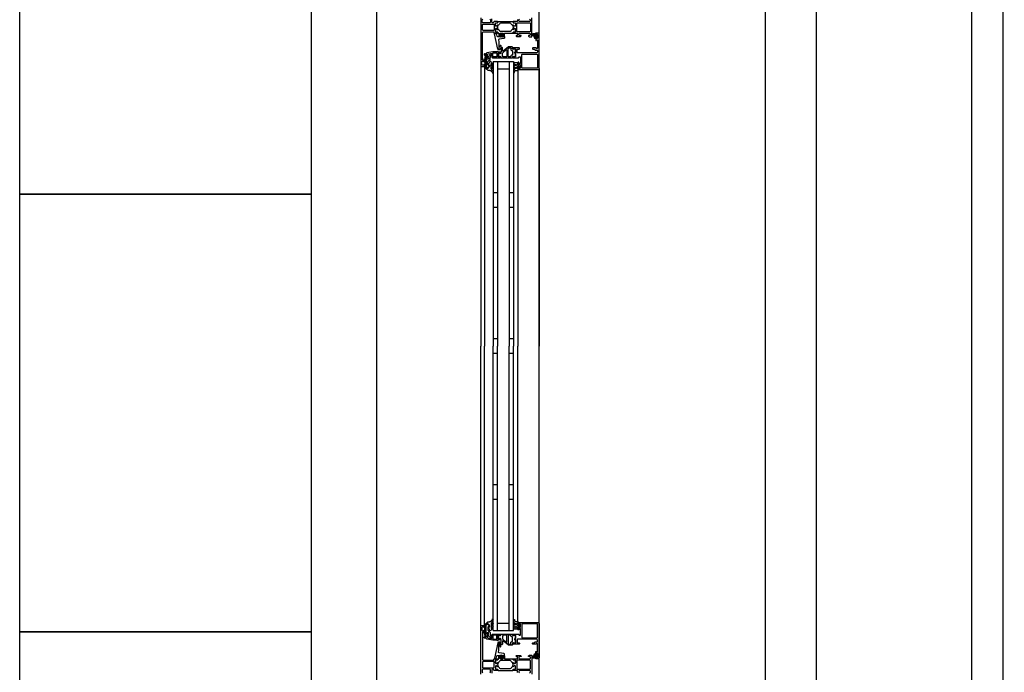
# Model space of a CAD drawing. Header units: millimetres. Extents: x -532 to 413144, y -532 to 654275.
# Tile 51 of 210: x 11578 to 12928, y 24302 to 25198. Entities that reach past the tile are written whole.
import ezdxf

# ---------------------------------------------------------------- set-up
doc = ezdxf.new("R2010")
doc.units = ezdxf.units.MM
doc.header["$LTSCALE"] = 100
for name, color, linetype in [('A-0230-VLOER', 7, 'Continuous'), ('A-0310-KOZIJN-BU', 7, 'Continuous'), ('A-0410-AFWERKING-GEVEL', 7, 'Continuous'), ('A-0470-AFWERKING-DAK', 7, 'Continuous'), ('BL34----_BALUSTRADES', 7, 'Continuous')]:
    doc.layers.add(name, color=color, linetype=linetype)

msp = doc.modelspace()

# ---------------------------------------------------------------- linework, layer by layer
at = {"layer": 'A-0230-VLOER', "ltscale": 10}
msp.add_lwpolyline([(14270, 24157), (16130, 24157), (16130, 27937), (12670, 27937), (12670, 24157), (12930, 24157)], dxfattribs=at)
at = {"layer": 'A-0310-KOZIJN-BU'}
for p, q in [((12233, 24960), (12227, 24960)), ((12255, 24960), (12249, 24960)), ((12233, 24940), (12227, 24940)), ((12255, 24940), (12249, 24940)), ((12233, 24760), (12227, 24760)), ((12255, 24760), (12249, 24760)), ((12227, 24740), (12233, 24740)), ((12249, 24740), (12255, 24740)), ((12227, 24560), (12233, 24560)), ((12249, 24560), (12255, 24560)), ((12227, 24540), (12233, 24540)), ((12249, 24540), (12255, 24540))]:
    msp.add_line(p, q, dxfattribs=at)
at = {"layer": 'A-0310-KOZIJN-BU', "ltscale": 10}
for points in [[(12210, 23400), (12067.625, 23400), (12067.625, 28800)], [(12210, 25200), (12210, 25134), (12210.5, 25133.5), (12214.5, 25133.5), (12215, 25134), (12215, 25135.5), (12214.5, 25136), (12214, 25136), (12214, 25135), (12212.5, 25135), (12211.5, 25136), (12211.5, 25139.75), (12212.5, 25140.75), (12214, 25140.75), (12214, 25139.75), (12214.5, 25139.75), (12215, 25140.25), (12215, 25143.25), (12214.5, 25143.75), (12214, 25143.25), (12214, 25142.75), (12213.5, 25141.75), (12212.6875, 25141.75), (12212.1875, 25142.75), (12212.1875, 25174), (12212.4375, 25180.125), (12213.4375, 25181), (12227.5, 25181), (12228, 25180.5), (12228, 25179.5), (12228.5, 25179), (12230, 25179), (12230.71875, 25179.25), (12231, 25179), (12232.90625, 25179), (12233.1875, 25179.375), (12233.1875, 25180.375), (12232.90625, 25180.625), (12230.5, 25180.625), (12230, 25181.125), (12230, 25185), (12230.5, 25185.5), (12231.1875, 25185.5), (12233.59375, 25184.125), (12233.6875, 25184.125), (12233.78125, 25184.1875), (12233.8125, 25184.25), (12233.28125, 25186.125), (12233.09375, 25187), (12233.28125, 25187.9375), (12233.78125, 25189.75), (12233.78125, 25189.875), (12233.6875, 25189.9375), (12233.59375, 25189.9375), (12231.1875, 25188.5), (12230.5, 25188.5), (12230, 25189), (12230, 25192.90625), (12230.5, 25193.40625), (12232.90625, 25193.40625), (12233.1875, 25193.71875), (12233.1875, 25194.71875), (12232.90625, 25195), (12231, 25195), (12230.28125, 25194.8125), (12230, 25195), (12228.5, 25195), (12228, 25194.5), (12228, 25194), (12227, 25193), (12226, 25193), (12225, 25194), (12225, 25198.8125)], [(12222.1875, 25198.3125), (12223.1875, 25197.3125), (12223.1875, 25194), (12222.1875, 25193), (12213, 25193), (12212, 25194), (12212, 25197.3125), (12213, 25198.3125)], [(12212.6875, 25182.875), (12212.1875, 25183.375), (12212.1875, 25190.75), (12212.6875, 25191.25), (12227.6875, 25191.25), (12228.1875, 25190.75), (12228.1875, 25183.375), (12227.6875, 25182.875), (12212.6875, 25182.875)], [(12260.3125, 25197.8125), (12260.3125, 25195.5), (12259.8125, 25195), (12257.5, 25195), (12256.78125, 25194.8125), (12256.5, 25195), (12254.59375, 25195), (12254.3125, 25194.71875), (12254.3125, 25193.71875), (12254.59375, 25193.40625), (12257, 25193.40625), (12257.5, 25192.90625), (12257.5, 25189), (12257, 25188.5), (12256.3125, 25188.5), (12253.90625, 25189.9375), (12253.84375, 25189.9375), (12253.78125, 25189.9375), (12253.6875, 25189.8125), (12253.9375, 25188.625), (12254.40625, 25187), (12253.9375, 25185.4375), (12253.71875, 25184.3125), (12253.90625, 25184.125), (12256.3125, 25185.5), (12257, 25185.5), (12257.5, 25185), (12257.5, 25181.125), (12257, 25180.625), (12254.59375, 25180.625), (12254.3125, 25180.375), (12254.3125, 25179.375), (12254.59375, 25179), (12256.5, 25179), (12257.21875, 25179.25), (12257.5, 25179), (12259.8125, 25179), (12260.3125, 25178.5), (12260.3125, 25176.25), (12259.8125, 25175.75), (12258.8125, 25175.75), (12258.3125, 25175.25), (12258.3125, 25174.75), (12258.8125, 25174.25), (12264.5, 25174.25), (12265.5, 25175.25), (12265.5, 25175.75), (12263, 25175.75), (12262, 25176.75), (12262, 25178), (12263, 25179), (12270, 25179), (12271, 25179), (12277, 25179), (12278, 25178), (12278, 25176.75), (12277, 25175.75), (12275.5, 25175.75), (12275.5, 25175.125), (12276.59375, 25174), (12280, 25174), (12280, 25200)], [(12277, 25198.3125), (12278, 25197.3125), (12278, 25196), (12277, 25195), (12271, 25195), (12270, 25195), (12263, 25195), (12262, 25196), (12262, 25197.3125), (12263, 25198.3125)], [(12234.3125, 25169.5), (12234.53125, 25167.5), (12234.6875, 25165.5), (12234.78125, 25163.5), (12234.8125, 25161.5), (12234.75, 25159.5), (12234.625, 25157.5), (12234.71875, 25157.25), (12235.03125, 25157), (12235.34375, 25157.25), (12235.28125, 25159.25), (12236.6875, 25162.5), (12237.03125, 25162.75), (12237.375, 25162.25), (12237.59375, 25162), (12237.71875, 25160.5), (12236.9375, 25157), (12235.4375, 25156), (12234.34375, 25156), (12233.3125, 25157.25), (12228.6875, 25178.125), (12228.78125, 25178.625), (12229.15625, 25178.75), (12230.6875, 25178.75), (12231.1875, 25178.375), (12232.09375, 25175), (12233.0625, 25174.25), (12236.3125, 25174.25), (12236.8125, 25173.75), (12237.3125, 25174.25), (12237.3125, 25176.125), (12236.59375, 25176.125), (12236.34375, 25176.25), (12236.34375, 25176.625), (12237.9375, 25178.375), (12238.6875, 25178.75), (12239.46875, 25178.375), (12241.0625, 25176.625), (12241.0625, 25176.25), (12240.8125, 25176.125), (12240.09375, 25176.125), (12240.09375, 25174.25), (12240.59375, 25173.75), (12241.09375, 25174.25), (12242.6875, 25174.25), (12242.6875, 25173.375), (12242.34375, 25172.375), (12241.46875, 25171.875), (12235.09375, 25170.75), (12234.4375, 25170.25), (12234.3125, 25169.5)], [(12238.09375, 25174.375), (12238.6875, 25173.75), (12239.3125, 25174.375), (12239.3125, 25177.125), (12238.6875, 25177.75), (12238.09375, 25177.125), (12238.09375, 25174.375)], [(12261.5, 25129), (12288.5, 25129), (12289.6875, 25129.5), (12290, 25130.5), (12290, 25177.5), (12289.4375, 25178.75), (12288.5, 25179), (12285.5, 25179), (12285.5, 25177), (12286, 25176.5), (12286.5, 25176.5), (12286.5, 25177.5), (12287.5, 25177.5), (12288.5, 25176.5), (12288.5, 25172.5), (12287.5, 25171.5), (12286.5, 25171.5), (12286.5, 25172.5), (12286, 25172.5), (12285.5, 25172), (12285.5, 25169.25), (12285.65625, 25168.875), (12286, 25168.75), (12286.34375, 25168.875), (12286.5, 25169.25), (12286.5, 25169.5), (12286.65625, 25169.875), (12287, 25170), (12287.5, 25170), (12288, 25169.5), (12288, 25158.25), (12287.5, 25157.75), (12287, 25157.75), (12286, 25159), (12281.5, 25159), (12281, 25158.5), (12281, 25157.75), (12281.5, 25157.25), (12283.5, 25157.25), (12284, 25156.75), (12284, 25156.25), (12284.5, 25155.75), (12287.5, 25155.75), (12288, 25155.25), (12288, 25153.5), (12287.4375, 25152.5), (12286.5, 25152), (12260.5, 25152), (12260, 25152.5), (12260, 25156.75), (12260.5, 25157.25), (12262.5, 25157.25), (12263, 25157.75), (12263, 25158.5), (12262.5, 25159), (12257.5, 25159), (12257.3125, 25159), (12256.6875, 25159), (12256.5, 25159), (12254.03125, 25159), (12253.6875, 25159), (12253.6875, 25158.75), (12253.875, 25157.5), (12254, 25157), (12254.5, 25156.75), (12254.9375, 25157), (12255.375, 25157.75), (12255.71875, 25157.75), (12257.3125, 25157.75), (12257.5, 25157.5), (12257.5, 25146.75), (12257.3125, 25146.5), (12255.71875, 25146.5), (12255.375, 25146.5), (12255.03125, 25147.25), (12254.5, 25147.5), (12254, 25147.25), (12253.875, 25146.75), (12253.6875, 25145.5), (12253.78125, 25145.25), (12254.03125, 25145), (12256.5, 25145), (12256.6875, 25145.25), (12257.3125, 25145.25), (12257.5, 25145), (12261.6875, 25145), (12262.1875, 25145.5), (12262.1875, 25146), (12262.6875, 25146.5), (12264, 25146.5), (12264.5, 25146), (12264.5, 25138), (12264, 25137.5), (12262.6875, 25137.5), (12262.1875, 25138), (12262.1875, 25139.25), (12261.5, 25139.25), (12261, 25138.75), (12261, 25136), (12261.5, 25135.5), (12262, 25135.5), (12262, 25136.25), (12263.5, 25136.25), (12264.5, 25135.5), (12264.5, 25131.5), (12263.5, 25130.5), (12262, 25130.5), (12262, 25131.5), (12261.5, 25131.5), (12261, 25131), (12261, 25129.5), (12261.5, 25129)], [(12284.59375, 25176), (12285.125, 25176), (12285.1875, 25175.875), (12285.1875, 25173.25), (12285.125, 25173.125), (12284.375, 25173.125), (12284.1875, 25173.25), (12282.59375, 25177.5), (12282.625, 25177.625), (12282.6875, 25177.625), (12283.875, 25177.875), (12284.09375, 25177.75), (12284.09375, 25176.5), (12284.59375, 25176)], [(12286.3125, 25175.75), (12287.09375, 25175.75), (12287.3125, 25175.625), (12287.3125, 25173.375), (12287.125, 25173.125), (12286.3125, 25173.125), (12285.90625, 25173.5), (12285.90625, 25175.375), (12286.3125, 25175.75)], [(12217.5, 25144), (12220.3125, 25144), (12220.3125, 25145), (12219.3125, 25145), (12219.3125, 25149.75), (12220.125, 25150.75), (12223.34375, 25151.25), (12224.59375, 25151.25), (12225.09375, 25150.75), (12225.09375, 25146), (12226.09375, 25145), (12233.5, 25145), (12233.6875, 25145.25), (12234.3125, 25145.25), (12234.5, 25145), (12236.96875, 25145), (12237.21875, 25145.25), (12237.3125, 25145.5), (12237.125, 25146.75), (12237, 25147.25), (12236.5, 25147.5), (12235.96875, 25147.25), (12235.625, 25146.5), (12235.28125, 25146.5), (12233.6875, 25146.5), (12233.5, 25146.75), (12233.5, 25151.5), (12233.59375, 25151.75), (12233.6875, 25151.75), (12235.28125, 25151.75), (12235.625, 25151.75), (12236.09375, 25151), (12236.5, 25150.75), (12236.90625, 25151), (12237.125, 25151.5), (12237.3125, 25152.75), (12237.21875, 25153), (12236.96875, 25153), (12234.5, 25153), (12234.3125, 25153), (12233.6875, 25153), (12233.5, 25153), (12233.5, 25154), (12232.90625, 25154.5), (12232.3125, 25154), (12232.3125, 25153.5), (12226.59375, 25153.5), (12218.34375, 25152), (12217.5, 25151), (12217.5, 25144)], [(12240.625, 25154.5), (12240.125, 25154.5), (12239.84375, 25155), (12239.84375, 25159), (12238.84375, 25160), (12237.84375, 25159), (12237.84375, 25153.5), (12237.5625, 25153), (12237.5625, 25151.5), (12237.0625, 25151), (12236.1875, 25151), (12235.4375, 25151.75), (12234.0625, 25151.75), (12233.5625, 25151.25), (12233.5625, 25150), (12233.625, 25149.75), (12233.84375, 25149.75), (12234.3125, 25149.75), (12234.75, 25149.5), (12234.90625, 25149), (12234.75, 25148.75), (12234.3125, 25148.5), (12233.8125, 25148.5), (12233.625, 25148.5), (12233.5625, 25148.25), (12233.5625, 25147), (12234.0625, 25146.5), (12235.4375, 25146.5), (12236.1875, 25147.25), (12237.0625, 25147.25), (12237.5625, 25146.75), (12237.5625, 25145.5), (12238.0625, 25145), (12252.9375, 25145), (12253.4375, 25145.5), (12253.4375, 25146.75), (12253.9375, 25147.25), (12254.8125, 25147.25), (12255.59375, 25146.5), (12256.9375, 25146.5), (12257.4375, 25147), (12257.4375, 25151.25), (12257.3125, 25151.5), (12257, 25151.5), (12256.6875, 25151.5), (12256.3125, 25151.75), (12256.09375, 25152), (12256.3125, 25152.5), (12256.6875, 25152.75), (12257, 25152.75), (12257.3125, 25152.75), (12257.4375, 25153), (12257.4375, 25157.25), (12256.9375, 25157.75), (12255.59375, 25157.75), (12254.8125, 25157), (12253.9375, 25157), (12253.4375, 25157.5), (12253.4375, 25160), (12252.9375, 25160.5), (12249.09375, 25160.5), (12248.09375, 25160.25), (12240.625, 25154.5)], [(12245.84375, 25147.25), (12245.34375, 25146.75), (12240.84375, 25146.75), (12239.84375, 25147.75), (12239.84375, 25151.75), (12240.03125, 25152.25), (12245.03125, 25156), (12245.5625, 25156), (12245.84375, 25155.5), (12245.84375, 25147.25)], [(12227, 25140), (12227, 24750)], [(12227, 25140), (12255, 25140)], [(12233, 25140), (12233, 24750)], [(12249, 25140), (12249, 24750)], [(12255, 25140), (12255, 24750)], [(12210, 25134), (12210, 24750)], [(12215, 25134), (12215, 24750)], [(12233, 25130), (12249, 25130)], [(12261, 25128.5), (12261, 24750)], [(12290, 25130.5), (12290, 24750)], [(12210, 24366), (12210, 24750)], [(12215, 24366), (12215, 24750)], [(12227, 24360), (12227, 24750)], [(12233, 24360), (12233, 24750)], [(12249, 24360), (12249, 24750)], [(12255, 24360), (12255, 24750)], [(12261, 24371.5), (12261, 24750)], [(12290, 24369.5), (12290, 24750)], [(12210, 24300), (12210, 24366), (12210.5, 24366.5), (12214.5, 24366.5), (12215, 24366), (12215, 24364.5), (12214.5, 24364), (12214, 24364), (12214, 24365), (12212.5, 24365), (12211.5, 24364), (12211.5, 24360.25), (12212.5, 24359.25), (12214, 24359.25), (12214, 24360.25), (12214.5, 24360.25), (12215, 24359.75), (12215, 24356.75), (12214.5, 24356.25), (12214, 24356.75), (12214, 24357.25), (12213.5, 24358.25), (12212.6875, 24358.25), (12212.1875, 24357.25), (12212.1875, 24326), (12212.4375, 24319.875), (12213.4375, 24319), (12227.5, 24319), (12228, 24319.5), (12228, 24320.5), (12228.5, 24321), (12230, 24321), (12230.71875, 24320.75), (12231, 24321), (12232.90625, 24321), (12233.1875, 24320.625), (12233.1875, 24319.625), (12232.90625, 24319.375), (12230.5, 24319.375), (12230, 24318.875), (12230, 24315), (12230.5, 24314.5), (12231.1875, 24314.5), (12233.59375, 24315.875), (12233.6875, 24315.875), (12233.78125, 24315.8125), (12233.8125, 24315.75), (12233.28125, 24313.875), (12233.09375, 24313), (12233.28125, 24312.0625), (12233.78125, 24310.25), (12233.78125, 24310.125), (12233.6875, 24310.0625), (12233.59375, 24310.0625), (12231.1875, 24311.5), (12230.5, 24311.5), (12230, 24311), (12230, 24307.09375), (12230.5, 24306.59375), (12232.90625, 24306.59375), (12233.1875, 24306.28125), (12233.1875, 24305.28125), (12232.90625, 24305), (12231, 24305), (12230.28125, 24305.1875), (12230, 24305), (12228.5, 24305), (12228, 24305.5), (12228, 24306), (12227, 24307), (12226, 24307), (12225, 24306), (12225, 24301.1875)], [(12233, 24370), (12249, 24370)], [(12261.5, 24371), (12288.5, 24371), (12289.6875, 24370.5), (12290, 24369.5), (12290, 24322.5), (12289.4375, 24321.25), (12288.5, 24321), (12285.5, 24321), (12285.5, 24323), (12286, 24323.5), (12286.5, 24323.5), (12286.5, 24322.5), (12287.5, 24322.5), (12288.5, 24323.5), (12288.5, 24327.5), (12287.5, 24328.5), (12286.5, 24328.5), (12286.5, 24327.5), (12286, 24327.5), (12285.5, 24328), (12285.5, 24330.75), (12285.65625, 24331.125), (12286, 24331.25), (12286.34375, 24331.125), (12286.5, 24330.75), (12286.5, 24330.5), (12286.65625, 24330.125), (12287, 24330), (12287.5, 24330), (12288, 24330.5), (12288, 24341.75), (12287.5, 24342.25), (12287, 24342.25), (12286, 24341), (12281.5, 24341), (12281, 24341.5), (12281, 24342.25), (12281.5, 24342.75), (12283.5, 24342.75), (12284, 24343.25), (12284, 24343.75), (12284.5, 24344.25), (12287.5, 24344.25), (12288, 24344.75), (12288, 24346.5), (12287.4375, 24347.5), (12286.5, 24348), (12260.5, 24348), (12260, 24347.5), (12260, 24343.25), (12260.5, 24342.75), (12262.5, 24342.75), (12263, 24342.25), (12263, 24341.5), (12262.5, 24341), (12257.5, 24341), (12257.3125, 24341), (12256.6875, 24341), (12256.5, 24341), (12254.03125, 24341), (12253.6875, 24341), (12253.6875, 24341.25), (12253.875, 24342.5), (12254, 24343), (12254.5, 24343.25), (12254.9375, 24343), (12255.375, 24342.25), (12255.71875, 24342.25), (12257.3125, 24342.25), (12257.5, 24342.5), (12257.5, 24353.25), (12257.3125, 24353.5), (12255.71875, 24353.5), (12255.375, 24353.5), (12255.03125, 24352.75), (12254.5, 24352.5), (12254, 24352.75), (12253.875, 24353.25), (12253.6875, 24354.5), (12253.78125, 24354.75), (12254.03125, 24355), (12256.5, 24355), (12256.6875, 24354.75), (12257.3125, 24354.75), (12257.5, 24355), (12261.6875, 24355), (12262.1875, 24354.5), (12262.1875, 24354), (12262.6875, 24353.5), (12264, 24353.5), (12264.5, 24354), (12264.5, 24362), (12264, 24362.5), (12262.6875, 24362.5), (12262.1875, 24362), (12262.1875, 24360.75), (12261.5, 24360.75), (12261, 24361.25), (12261, 24364), (12261.5, 24364.5), (12262, 24364.5), (12262, 24363.75), (12263.5, 24363.75), (12264.5, 24364.5), (12264.5, 24368.5), (12263.5, 24369.5), (12262, 24369.5), (12262, 24368.5), (12261.5, 24368.5), (12261, 24369), (12261, 24370.5), (12261.5, 24371)], [(12217.5, 24356), (12220.3125, 24356), (12220.3125, 24355), (12219.3125, 24355), (12219.3125, 24350.25), (12220.125, 24349.25), (12223.34375, 24348.75), (12224.59375, 24348.75), (12225.09375, 24349.25), (12225.09375, 24354), (12226.09375, 24355), (12233.5, 24355), (12233.6875, 24354.75), (12234.3125, 24354.75), (12234.5, 24355), (12236.96875, 24355), (12237.21875, 24354.75), (12237.3125, 24354.5), (12237.125, 24353.25), (12237, 24352.75), (12236.5, 24352.5), (12235.96875, 24352.75), (12235.625, 24353.5), (12235.28125, 24353.5), (12233.6875, 24353.5), (12233.5, 24353.25), (12233.5, 24348.5), (12233.59375, 24348.25), (12233.6875, 24348.25), (12235.28125, 24348.25), (12235.625, 24348.25), (12236.09375, 24349), (12236.5, 24349.25), (12236.90625, 24349), (12237.125, 24348.5), (12237.3125, 24347.25), (12237.21875, 24347), (12236.96875, 24347), (12234.5, 24347), (12234.3125, 24347), (12233.6875, 24347), (12233.5, 24347), (12233.5, 24346), (12232.90625, 24345.5), (12232.3125, 24346), (12232.3125, 24346.5), (12226.59375, 24346.5), (12218.34375, 24348), (12217.5, 24349), (12217.5, 24356)], [(12227, 24360), (12255, 24360)], [(12240.625, 24345.5), (12240.125, 24345.5), (12239.84375, 24345), (12239.84375, 24341), (12238.84375, 24340), (12237.84375, 24341), (12237.84375, 24346.5), (12237.5625, 24347), (12237.5625, 24348.5), (12237.0625, 24349), (12236.1875, 24349), (12235.4375, 24348.25), (12234.0625, 24348.25), (12233.5625, 24348.75), (12233.5625, 24350), (12233.625, 24350.25), (12233.84375, 24350.25), (12234.3125, 24350.25), (12234.75, 24350.5), (12234.90625, 24351), (12234.75, 24351.25), (12234.3125, 24351.5), (12233.8125, 24351.5), (12233.625, 24351.5), (12233.5625, 24351.75), (12233.5625, 24353), (12234.0625, 24353.5), (12235.4375, 24353.5), (12236.1875, 24352.75), (12237.0625, 24352.75), (12237.5625, 24353.25), (12237.5625, 24354.5), (12238.0625, 24355), (12252.9375, 24355), (12253.4375, 24354.5), (12253.4375, 24353.25), (12253.9375, 24352.75), (12254.8125, 24352.75), (12255.59375, 24353.5), (12256.9375, 24353.5), (12257.4375, 24353), (12257.4375, 24348.75), (12257.3125, 24348.5), (12257, 24348.5), (12256.6875, 24348.5), (12256.3125, 24348.25), (12256.09375, 24348), (12256.3125, 24347.5), (12256.6875, 24347.25), (12257, 24347.25), (12257.3125, 24347.25), (12257.4375, 24347), (12257.4375, 24342.75), (12256.9375, 24342.25), (12255.59375, 24342.25), (12254.8125, 24343), (12253.9375, 24343), (12253.4375, 24342.5), (12253.4375, 24340), (12252.9375, 24339.5), (12249.09375, 24339.5), (12248.09375, 24339.75), (12240.625, 24345.5)], [(12245.84375, 24352.75), (12245.34375, 24353.25), (12240.84375, 24353.25), (12239.84375, 24352.25), (12239.84375, 24348.25), (12240.03125, 24347.75), (12245.03125, 24344), (12245.5625, 24344), (12245.84375, 24344.5), (12245.84375, 24352.75)], [(12234.3125, 24330.5), (12234.53125, 24332.5), (12234.6875, 24334.5), (12234.78125, 24336.5), (12234.8125, 24338.5), (12234.75, 24340.5), (12234.625, 24342.5), (12234.71875, 24342.75), (12235.03125, 24343), (12235.34375, 24342.75), (12235.28125, 24340.75), (12236.6875, 24337.5), (12237.03125, 24337.25), (12237.375, 24337.75), (12237.59375, 24338), (12237.71875, 24339.5), (12236.9375, 24343), (12235.4375, 24344), (12234.34375, 24344), (12233.3125, 24342.75), (12228.6875, 24321.875), (12228.78125, 24321.375), (12229.15625, 24321.25), (12230.6875, 24321.25), (12231.1875, 24321.625), (12232.09375, 24325), (12233.0625, 24325.75), (12236.3125, 24325.75), (12236.8125, 24326.25), (12237.3125, 24325.75), (12237.3125, 24323.875), (12236.59375, 24323.875), (12236.34375, 24323.75), (12236.34375, 24323.375), (12237.9375, 24321.625), (12238.6875, 24321.25), (12239.46875, 24321.625), (12241.0625, 24323.375), (12241.0625, 24323.75), (12240.8125, 24323.875), (12240.09375, 24323.875), (12240.09375, 24325.75), (12240.59375, 24326.25), (12241.09375, 24325.75), (12242.6875, 24325.75), (12242.6875, 24326.625), (12242.34375, 24327.625), (12241.46875, 24328.125), (12235.09375, 24329.25), (12234.4375, 24329.75), (12234.3125, 24330.5)], [(12238.09375, 24325.625), (12238.6875, 24326.25), (12239.3125, 24325.625), (12239.3125, 24322.875), (12238.6875, 24322.25), (12238.09375, 24322.875), (12238.09375, 24325.625)], [(12260.3125, 24302.1875), (12260.3125, 24304.5), (12259.8125, 24305), (12257.5, 24305), (12256.78125, 24305.1875), (12256.5, 24305), (12254.59375, 24305), (12254.3125, 24305.28125), (12254.3125, 24306.28125), (12254.59375, 24306.59375), (12257, 24306.59375), (12257.5, 24307.09375), (12257.5, 24311), (12257, 24311.5), (12256.3125, 24311.5), (12253.90625, 24310.0625), (12253.84375, 24310.0625), (12253.78125, 24310.0625), (12253.6875, 24310.1875), (12253.9375, 24311.375), (12254.40625, 24313), (12253.9375, 24314.5625), (12253.71875, 24315.6875), (12253.90625, 24315.875), (12256.3125, 24314.5), (12257, 24314.5), (12257.5, 24315), (12257.5, 24318.875), (12257, 24319.375), (12254.59375, 24319.375), (12254.3125, 24319.625), (12254.3125, 24320.625), (12254.59375, 24321), (12256.5, 24321), (12257.21875, 24320.75), (12257.5, 24321), (12259.8125, 24321), (12260.3125, 24321.5), (12260.3125, 24323.75), (12259.8125, 24324.25), (12258.8125, 24324.25), (12258.3125, 24324.75), (12258.3125, 24325.25), (12258.8125, 24325.75), (12264.5, 24325.75), (12265.5, 24324.75), (12265.5, 24324.25), (12263, 24324.25), (12262, 24323.25), (12262, 24322), (12263, 24321), (12270, 24321), (12271, 24321), (12277, 24321), (12278, 24322), (12278, 24323.25), (12277, 24324.25), (12275.5, 24324.25), (12275.5, 24324.875), (12276.59375, 24326), (12280, 24326), (12280, 24300)], [(12284.59375, 24324), (12285.125, 24324), (12285.1875, 24324.125), (12285.1875, 24326.75), (12285.125, 24326.875), (12284.375, 24326.875), (12284.1875, 24326.75), (12282.59375, 24322.5), (12282.625, 24322.375), (12282.6875, 24322.375), (12283.875, 24322.125), (12284.09375, 24322.25), (12284.09375, 24323.5), (12284.59375, 24324)], [(12286.3125, 24324.25), (12287.09375, 24324.25), (12287.3125, 24324.375), (12287.3125, 24326.625), (12287.125, 24326.875), (12286.3125, 24326.875), (12285.90625, 24326.5), (12285.90625, 24324.625), (12286.3125, 24324.25)], [(12212.6875, 24317.125), (12212.1875, 24316.625), (12212.1875, 24309.25), (12212.6875, 24308.75), (12227.6875, 24308.75), (12228.1875, 24309.25), (12228.1875, 24316.625), (12227.6875, 24317.125), (12212.6875, 24317.125)], [(12222.1875, 24301.6875), (12223.1875, 24302.6875), (12223.1875, 24306), (12222.1875, 24307), (12213, 24307), (12212, 24306), (12212, 24302.6875), (12213, 24301.6875)], [(12277, 24301.6875), (12278, 24302.6875), (12278, 24304), (12277, 24305), (12271, 24305), (12270, 24305), (12263, 24305), (12262, 24304), (12262, 24302.6875), (12263, 24301.6875)]]:
    msp.add_lwpolyline(points, dxfattribs=at)
for points in [[(12254.3125, 25193.71875), (12254.59375, 25193.40625), (12257, 25193.40625), (12257.5, 25192.90625), (12257.5, 25189.375), (12256.78125, 25188.5625), (12255.96875, 25188.6875), (12252.5625, 25190.625), (12251.78125, 25191.375), (12251.25, 25192.3125), (12250.375, 25192.8125), (12237.125, 25192.8125), (12236.25, 25192.3125), (12235.71875, 25191.375), (12234.9375, 25190.625), (12231.53125, 25188.6875), (12230.4375, 25188.6875), (12230, 25189.375), (12230, 25192.90625), (12230.5, 25193.40625), (12232.90625, 25193.40625), (12233.1875, 25193.71875), (12233.1875, 25194.5), (12233.6875, 25195), (12253.8125, 25195), (12254.3125, 25194.5)], [(12259.3125, 25181.375), (12259.3125, 25192.71875), (12259.8125, 25193.21875), (12277.5, 25193.21875), (12278, 25192.71875), (12278, 25181.375), (12277.5, 25180.875), (12259.8125, 25180.875)], [(12254.3125, 25180.375), (12254.59375, 25180.625), (12257, 25180.625), (12257.5, 25181.125), (12257.5, 25184.6875), (12256.78125, 25185.5), (12255.96875, 25185.375), (12252.5625, 25183.5), (12251.78125, 25182.75), (12251.25, 25181.75), (12250.375, 25181.25), (12237.125, 25181.25), (12236.25, 25181.75), (12235.71875, 25182.75), (12234.9375, 25183.5), (12231.53125, 25185.375), (12230.4375, 25185.375), (12230, 25184.6875), (12230, 25181.125), (12230.5, 25180.625), (12232.90625, 25180.625), (12233.1875, 25180.375), (12233.1875, 25179.5), (12233.6875, 25179), (12234.6875, 25179), (12234.6875, 25174.75), (12235.1875, 25174.25), (12236.03125, 25174.25), (12237, 25175), (12237.1875, 25175.75), (12236.1875, 25175.75), (12236.1875, 25178), (12237.1875, 25179), (12240.1875, 25179), (12241.1875, 25178), (12241.1875, 25175.75), (12240.1875, 25175.75), (12240.40625, 25175), (12241.375, 25174.25), (12242.1875, 25174.25), (12242.6875, 25174.75), (12242.6875, 25179), (12253.8125, 25179), (12254.3125, 25179.5)], [(12286.625, 25176.375), (12286.46875, 25176.25), (12285.34375, 25176.25), (12285.1875, 25176.375), (12285.1875, 25178.25), (12284.96875, 25178.625), (12284.5, 25178.75), (12281.28125, 25178.25), (12280.1875, 25176.75), (12280.46875, 25175.875), (12280.78125, 25175.75), (12281.09375, 25175.875), (12281.1875, 25176.125), (12281, 25176.75), (12281.21875, 25177.25), (12281.6875, 25177.5), (12281.75, 25177.375), (12281.84375, 25177.375), (12283.5625, 25172.25), (12284.9375, 25171.5), (12285.1875, 25171.875), (12285.1875, 25172.75), (12285.34375, 25172.875), (12286.4375, 25172.875), (12286.625, 25172.75), (12286.78125, 25171.875), (12286.875, 25171.75), (12287.09375, 25171.875), (12287.8125, 25172.625), (12288.09375, 25173.25), (12288.09375, 25175.75), (12287.875, 25176.375), (12287.1875, 25177.25), (12287, 25177.375), (12286.84375, 25177.25)], [(12217.09375, 25134), (12217.09375, 25146), (12217.4375, 25147.75), (12217.375, 25148.5), (12216.0625, 25150.5), (12215.21875, 25150.75), (12214.6875, 25150), (12214.84375, 25149.5), (12215.8125, 25148), (12215.875, 25147.75), (12215.875, 25147.75), (12215.59375, 25146.25), (12215.59375, 25134), (12215.875, 25132.5), (12216.625, 25131), (12216.90625, 25130.5), (12218.1875, 25129.5), (12219.78125, 25128.5), (12221.125, 25128.5), (12221.8125, 25128.5), (12222.4375, 25128), (12223.09375, 25128), (12223.6875, 25127.5), (12224.21875, 25127), (12224.71875, 25126.5), (12225.1875, 25126), (12225.59375, 25125.5), (12225.9375, 25125), (12226.1875, 25124), (12226.6875, 25124), (12226.875, 25124.5), (12226.65625, 25125.5), (12226.375, 25126.5), (12226, 25127), (12225.59375, 25128), (12225.09375, 25128.5), (12224.53125, 25129.5), (12224.375, 25130), (12224.09375, 25132.5), (12224.28125, 25133), (12224.53125, 25133), (12224.96875, 25132.5), (12225.34375, 25131.5), (12225.625, 25131), (12225.875, 25130.5), (12226.3125, 25129.5), (12226.5, 25129.5), (12226.875, 25130), (12226.78125, 25130.5), (12226.59375, 25131.5), (12226.375, 25132), (12226.0625, 25132.5), (12225.6875, 25133.5), (12225.25, 25134), (12224.78125, 25134.5), (12224.21875, 25135), (12224.09375, 25135.5), (12224.09375, 25137), (12224.28125, 25137.25), (12224.5625, 25137.25), (12224.96875, 25136.75), (12225.3125, 25136.25), (12225.59375, 25136), (12225.8125, 25135.5), (12225.9375, 25134.5), (12226.5625, 25134.5), (12226.875, 25135), (12226.65625, 25136), (12226.40625, 25136.5), (12226.09375, 25137), (12225.71875, 25137.75), (12225.3125, 25138.25), (12224.84375, 25139), (12224.3125, 25139.5), (12223.75, 25140), (12222.9375, 25140.75), (12222.46875, 25140.25), (12222.21875, 25139.5), (12221.9375, 25138.75), (12221.625, 25138), (12221.21875, 25137.25), (12220.78125, 25136.75), (12220.3125, 25136), (12219.96875, 25135.5), (12220.03125, 25135.5), (12220.3125, 25135), (12221.96875, 25135), (12222.28125, 25135), (12222.28125, 25133), (12221.96875, 25133), (12220.46875, 25133), (12220.1875, 25132.5), (12220.1875, 25131), (12219.875, 25130.5), (12219.15625, 25130.5), (12218.875, 25130.5), (12217.6875, 25132), (12217.53125, 25132)], [(12222.6875, 25143), (12222.6875, 25145.25), (12224, 25148.5), (12224.71875, 25149), (12225, 25149.5), (12224.71875, 25150.25), (12224, 25150.5), (12223.28125, 25150.25), (12223.1875, 25150.25), (12219.8125, 25146), (12219.8125, 25145.5), (12220.6875, 25145.5), (12220.6875, 25143.5), (12218.59375, 25143.5), (12218.3125, 25143.75), (12217.5, 25143.75), (12217.5, 25134), (12217.90625, 25132.5), (12219.0625, 25131), (12219.625, 25131), (12220, 25131.5), (12220, 25132.5), (12220.5, 25133), (12221.5, 25133), (12222, 25133.5), (12222, 25134.5), (12221.5, 25135), (12220.1875, 25135), (12219.6875, 25135.5), (12219.6875, 25139.75), (12220.8125, 25141.75), (12221.53125, 25141.75)], [(12227.09375, 25152), (12231.5, 25152), (12232, 25151.5), (12232, 25147), (12231.5, 25146.5), (12227.09375, 25146.5), (12226.59375, 25147), (12226.59375, 25151.5)], [(12234.90625, 25149), (12234.78125, 25148.75), (12234.25, 25148.5), (12233.875, 25148.75), (12233.71875, 25149.25), (12233.875, 25149.5), (12234.25, 25149.75), (12234.78125, 25149.5)], [(12247.4375, 25147.25), (12247.4375, 25157.5), (12247.625, 25158), (12248.84375, 25159), (12249.125, 25159), (12250.9375, 25159), (12251.4375, 25158.5), (12251.4375, 25156.25), (12252.4375, 25155.25), (12252.9375, 25155.25), (12253.4375, 25154.75), (12253.4375, 25149.5), (12252.9375, 25149), (12252.4375, 25149), (12251.4375, 25148), (12251.4375, 25147.25), (12250.9375, 25146.75), (12247.9375, 25146.75)], [(12257.3125, 25152), (12257.1875, 25151.75), (12256.65625, 25151.5), (12256.28125, 25151.75), (12256.125, 25152.25), (12256.28125, 25152.5), (12256.65625, 25152.75), (12257.1875, 25152.5)], [(12266.3125, 25149.75), (12266.8125, 25150.25), (12287.3125, 25150.25), (12287.8125, 25149.75), (12287.8125, 25131.5), (12287.3125, 25131), (12266.8125, 25131), (12266.3125, 25131.5)], [(12260.1875, 25128), (12261.1875, 25128.5), (12261.59375, 25129), (12260.6875, 25129), (12260.6875, 25130.5), (12260.21875, 25131), (12260.21875, 25131.5), (12260.6875, 25131.5), (12262, 25131.5), (12262.3125, 25131.5), (12262.3125, 25131.5), (12262.53125, 25131), (12262.8125, 25131), (12263.84375, 25132), (12264, 25132.5), (12264, 25134), (12263.84375, 25134.5), (12262.8125, 25135.5), (12262.625, 25135.5), (12262.375, 25135.5), (12262.21875, 25135), (12262, 25135), (12260.6875, 25135), (12260.21875, 25135), (12260.21875, 25135.5), (12260.6875, 25136), (12260.6875, 25137.75), (12260.40625, 25138.25), (12256.40625, 25138.25), (12255.40625, 25137.5), (12255.1875, 25137.25), (12255.40625, 25136.75), (12256.1875, 25136.5), (12256.40625, 25136.25), (12256.1875, 25136), (12255.40625, 25135.5), (12255.1875, 25135.5), (12255.40625, 25135), (12256.1875, 25134.5), (12256.40625, 25134.5), (12256.1875, 25134), (12255.40625, 25133.5), (12255.1875, 25133.5), (12255.40625, 25133), (12256.1875, 25132.5), (12256.40625, 25132.5), (12256.1875, 25132), (12255.40625, 25131.5), (12255.1875, 25131.5), (12255.46875, 25131), (12256.3125, 25131), (12256.8125, 25130.5), (12255.6875, 25129), (12255.1875, 25128), (12255.1875, 25125), (12255.625, 25125), (12255.84375, 25125), (12256.0625, 25125), (12256.15625, 25126), (12256.28125, 25126.5), (12257.65625, 25128)], [(12259.1875, 25136), (12259.1875, 25135), (12258.6875, 25134.5), (12258.09375, 25134.5), (12257.59375, 25135), (12257.59375, 25136), (12258.09375, 25136.25), (12258.6875, 25136.25)], [(12259.1875, 25132), (12259.1875, 25131), (12258.6875, 25130.5), (12258.09375, 25130.5), (12257.59375, 25131), (12257.59375, 25132), (12258.09375, 25132.5), (12258.6875, 25132.5)], [(12260.1875, 25133.5), (12260.6875, 25134), (12262.3125, 25134), (12262.8125, 25133.5), (12262.8125, 25133), (12262.3125, 25132.5), (12260.6875, 25132.5), (12260.1875, 25133)], [(12217.09375, 24366), (12217.09375, 24354), (12217.4375, 24352.25), (12217.375, 24351.5), (12216.0625, 24349.5), (12215.21875, 24349.25), (12214.6875, 24350), (12214.84375, 24350.5), (12215.8125, 24352), (12215.875, 24352.25), (12215.875, 24352.25), (12215.59375, 24353.75), (12215.59375, 24366), (12215.875, 24367.5), (12216.625, 24369), (12216.90625, 24369.5), (12218.1875, 24370.5), (12219.78125, 24371.5), (12221.125, 24371.5), (12221.8125, 24371.5), (12222.4375, 24372), (12223.09375, 24372), (12223.6875, 24372.5), (12224.21875, 24373), (12224.71875, 24373.5), (12225.1875, 24374), (12225.59375, 24374.5), (12225.9375, 24375), (12226.1875, 24376), (12226.6875, 24376), (12226.875, 24375.5), (12226.65625, 24374.5), (12226.375, 24373.5), (12226, 24373), (12225.59375, 24372), (12225.09375, 24371.5), (12224.53125, 24370.5), (12224.375, 24370), (12224.09375, 24367.5), (12224.28125, 24367), (12224.53125, 24367), (12224.96875, 24367.5), (12225.34375, 24368.5), (12225.625, 24369), (12225.875, 24369.5), (12226.3125, 24370.5), (12226.5, 24370.5), (12226.875, 24370), (12226.78125, 24369.5), (12226.59375, 24368.5), (12226.375, 24368), (12226.0625, 24367.5), (12225.6875, 24366.5), (12225.25, 24366), (12224.78125, 24365.5), (12224.21875, 24365), (12224.09375, 24364.5), (12224.09375, 24363), (12224.28125, 24362.75), (12224.5625, 24362.75), (12224.96875, 24363.25), (12225.3125, 24363.75), (12225.59375, 24364), (12225.8125, 24364.5), (12225.9375, 24365.5), (12226.5625, 24365.5), (12226.875, 24365), (12226.65625, 24364), (12226.40625, 24363.5), (12226.09375, 24363), (12225.71875, 24362.25), (12225.3125, 24361.75), (12224.84375, 24361), (12224.3125, 24360.5), (12223.75, 24360), (12222.9375, 24359.25), (12222.46875, 24359.75), (12222.21875, 24360.5), (12221.9375, 24361.25), (12221.625, 24362), (12221.21875, 24362.75), (12220.78125, 24363.25), (12220.3125, 24364), (12219.96875, 24364.5), (12220.03125, 24364.5), (12220.3125, 24365), (12221.96875, 24365), (12222.28125, 24365), (12222.28125, 24367), (12221.96875, 24367), (12220.46875, 24367), (12220.1875, 24367.5), (12220.1875, 24369), (12219.875, 24369.5), (12219.15625, 24369.5), (12218.875, 24369.5), (12217.6875, 24368), (12217.53125, 24368)], [(12222.6875, 24357), (12222.6875, 24354.75), (12224, 24351.5), (12224.71875, 24351), (12225, 24350.5), (12224.71875, 24349.75), (12224, 24349.5), (12223.28125, 24349.75), (12223.1875, 24349.75), (12219.8125, 24354), (12219.8125, 24354.5), (12220.6875, 24354.5), (12220.6875, 24356.5), (12218.59375, 24356.5), (12218.3125, 24356.25), (12217.5, 24356.25), (12217.5, 24366), (12217.90625, 24367.5), (12219.0625, 24369), (12219.625, 24369), (12220, 24368.5), (12220, 24367.5), (12220.5, 24367), (12221.5, 24367), (12222, 24366.5), (12222, 24365.5), (12221.5, 24365), (12220.1875, 24365), (12219.6875, 24364.5), (12219.6875, 24360.25), (12220.8125, 24358.25), (12221.53125, 24358.25)], [(12260.1875, 24372), (12261.1875, 24371.5), (12261.59375, 24371), (12260.6875, 24371), (12260.6875, 24369.5), (12260.21875, 24369), (12260.21875, 24368.5), (12260.6875, 24368.5), (12262, 24368.5), (12262.3125, 24368.5), (12262.3125, 24368.5), (12262.53125, 24369), (12262.8125, 24369), (12263.84375, 24368), (12264, 24367.5), (12264, 24366), (12263.84375, 24365.5), (12262.8125, 24364.5), (12262.625, 24364.5), (12262.375, 24364.5), (12262.21875, 24365), (12262, 24365), (12260.6875, 24365), (12260.21875, 24365), (12260.21875, 24364.5), (12260.6875, 24364), (12260.6875, 24362.25), (12260.40625, 24361.75), (12256.40625, 24361.75), (12255.40625, 24362.5), (12255.1875, 24362.75), (12255.40625, 24363.25), (12256.1875, 24363.5), (12256.40625, 24363.75), (12256.1875, 24364), (12255.40625, 24364.5), (12255.1875, 24364.5), (12255.40625, 24365), (12256.1875, 24365.5), (12256.40625, 24365.5), (12256.1875, 24366), (12255.40625, 24366.5), (12255.1875, 24366.5), (12255.40625, 24367), (12256.1875, 24367.5), (12256.40625, 24367.5), (12256.1875, 24368), (12255.40625, 24368.5), (12255.1875, 24368.5), (12255.46875, 24369), (12256.3125, 24369), (12256.8125, 24369.5), (12255.6875, 24371), (12255.1875, 24372), (12255.1875, 24375), (12255.625, 24375), (12255.84375, 24375), (12256.0625, 24375), (12256.15625, 24374), (12256.28125, 24373.5), (12257.65625, 24372)], [(12259.1875, 24368), (12259.1875, 24369), (12258.6875, 24369.5), (12258.09375, 24369.5), (12257.59375, 24369), (12257.59375, 24368), (12258.09375, 24367.5), (12258.6875, 24367.5)], [(12259.1875, 24364), (12259.1875, 24365), (12258.6875, 24365.5), (12258.09375, 24365.5), (12257.59375, 24365), (12257.59375, 24364), (12258.09375, 24363.75), (12258.6875, 24363.75)], [(12260.1875, 24366.5), (12260.6875, 24366), (12262.3125, 24366), (12262.8125, 24366.5), (12262.8125, 24367), (12262.3125, 24367.5), (12260.6875, 24367.5), (12260.1875, 24367)], [(12266.3125, 24350.25), (12266.8125, 24349.75), (12287.3125, 24349.75), (12287.8125, 24350.25), (12287.8125, 24368.5), (12287.3125, 24369), (12266.8125, 24369), (12266.3125, 24368.5)], [(12227.09375, 24348), (12231.5, 24348), (12232, 24348.5), (12232, 24353), (12231.5, 24353.5), (12227.09375, 24353.5), (12226.59375, 24353), (12226.59375, 24348.5)], [(12247.4375, 24352.75), (12247.4375, 24342.5), (12247.625, 24342), (12248.84375, 24341), (12249.125, 24341), (12250.9375, 24341), (12251.4375, 24341.5), (12251.4375, 24343.75), (12252.4375, 24344.75), (12252.9375, 24344.75), (12253.4375, 24345.25), (12253.4375, 24350.5), (12252.9375, 24351), (12252.4375, 24351), (12251.4375, 24352), (12251.4375, 24352.75), (12250.9375, 24353.25), (12247.9375, 24353.25)], [(12234.90625, 24351), (12234.78125, 24351.25), (12234.25, 24351.5), (12233.875, 24351.25), (12233.71875, 24350.75), (12233.875, 24350.5), (12234.25, 24350.25), (12234.78125, 24350.5)], [(12257.3125, 24348), (12257.1875, 24348.25), (12256.65625, 24348.5), (12256.28125, 24348.25), (12256.125, 24347.75), (12256.28125, 24347.5), (12256.65625, 24347.25), (12257.1875, 24347.5)], [(12254.3125, 24319.625), (12254.59375, 24319.375), (12257, 24319.375), (12257.5, 24318.875), (12257.5, 24315.3125), (12256.78125, 24314.5), (12255.96875, 24314.625), (12252.5625, 24316.5), (12251.78125, 24317.25), (12251.25, 24318.25), (12250.375, 24318.75), (12237.125, 24318.75), (12236.25, 24318.25), (12235.71875, 24317.25), (12234.9375, 24316.5), (12231.53125, 24314.625), (12230.4375, 24314.625), (12230, 24315.3125), (12230, 24318.875), (12230.5, 24319.375), (12232.90625, 24319.375), (12233.1875, 24319.625), (12233.1875, 24320.5), (12233.6875, 24321), (12234.6875, 24321), (12234.6875, 24325.25), (12235.1875, 24325.75), (12236.03125, 24325.75), (12237, 24325), (12237.1875, 24324.25), (12236.1875, 24324.25), (12236.1875, 24322), (12237.1875, 24321), (12240.1875, 24321), (12241.1875, 24322), (12241.1875, 24324.25), (12240.1875, 24324.25), (12240.40625, 24325), (12241.375, 24325.75), (12242.1875, 24325.75), (12242.6875, 24325.25), (12242.6875, 24321), (12253.8125, 24321), (12254.3125, 24320.5)], [(12286.625, 24323.625), (12286.46875, 24323.75), (12285.34375, 24323.75), (12285.1875, 24323.625), (12285.1875, 24321.75), (12284.96875, 24321.375), (12284.5, 24321.25), (12281.28125, 24321.75), (12280.1875, 24323.25), (12280.46875, 24324.125), (12280.78125, 24324.25), (12281.09375, 24324.125), (12281.1875, 24323.875), (12281, 24323.25), (12281.21875, 24322.75), (12281.6875, 24322.5), (12281.75, 24322.625), (12281.84375, 24322.625), (12283.5625, 24327.75), (12284.9375, 24328.5), (12285.1875, 24328.125), (12285.1875, 24327.25), (12285.34375, 24327.125), (12286.4375, 24327.125), (12286.625, 24327.25), (12286.78125, 24328.125), (12286.875, 24328.25), (12287.09375, 24328.125), (12287.8125, 24327.375), (12288.09375, 24326.75), (12288.09375, 24324.25), (12287.875, 24323.625), (12287.1875, 24322.75), (12287, 24322.625), (12286.84375, 24322.75)], [(12254.3125, 24306.28125), (12254.59375, 24306.59375), (12257, 24306.59375), (12257.5, 24307.09375), (12257.5, 24310.625), (12256.78125, 24311.4375), (12255.96875, 24311.3125), (12252.5625, 24309.375), (12251.78125, 24308.625), (12251.25, 24307.6875), (12250.375, 24307.1875), (12237.125, 24307.1875), (12236.25, 24307.6875), (12235.71875, 24308.625), (12234.9375, 24309.375), (12231.53125, 24311.3125), (12230.4375, 24311.3125), (12230, 24310.625), (12230, 24307.09375), (12230.5, 24306.59375), (12232.90625, 24306.59375), (12233.1875, 24306.28125), (12233.1875, 24305.5), (12233.6875, 24305), (12253.8125, 24305), (12254.3125, 24305.5)], [(12259.3125, 24318.625), (12259.3125, 24307.28125), (12259.8125, 24306.78125), (12277.5, 24306.78125), (12278, 24307.28125), (12278, 24318.625), (12277.5, 24319.125), (12259.8125, 24319.125)]]:
    msp.add_lwpolyline(points, close=True, dxfattribs=at)
at = {"layer": 'A-0410-AFWERKING-GEVEL', "ltscale": 10}
msp.add_lwpolyline([(12290, 23400), (12290, 28800), (12600, 28800), (12600, 23400)], close=True, dxfattribs=at)
at = {"layer": 'A-0470-AFWERKING-DAK', "ltscale": 10}
for points in [[(11977.5, 25558), (11977.5, 24958), (11577.5, 24958), (11577.5, 25558)], [(11977.5, 24958), (11977.5, 24358), (11577.5, 24358), (11577.5, 24958)], [(11977.5, 24358), (11977.5, 23758), (11577.5, 23758), (11577.5, 24358)]]:
    msp.add_lwpolyline(points, close=True, dxfattribs=at)
at = {"layer": 'BL34----_BALUSTRADES', "ltscale": 10}
msp.add_lwpolyline([(12883.75, 23875.875), (12883.75, 27887), (12926.25, 27887), (12926.25, 23833.375)], close=True, dxfattribs=at)

doc.saveas('drawing.dxf')
